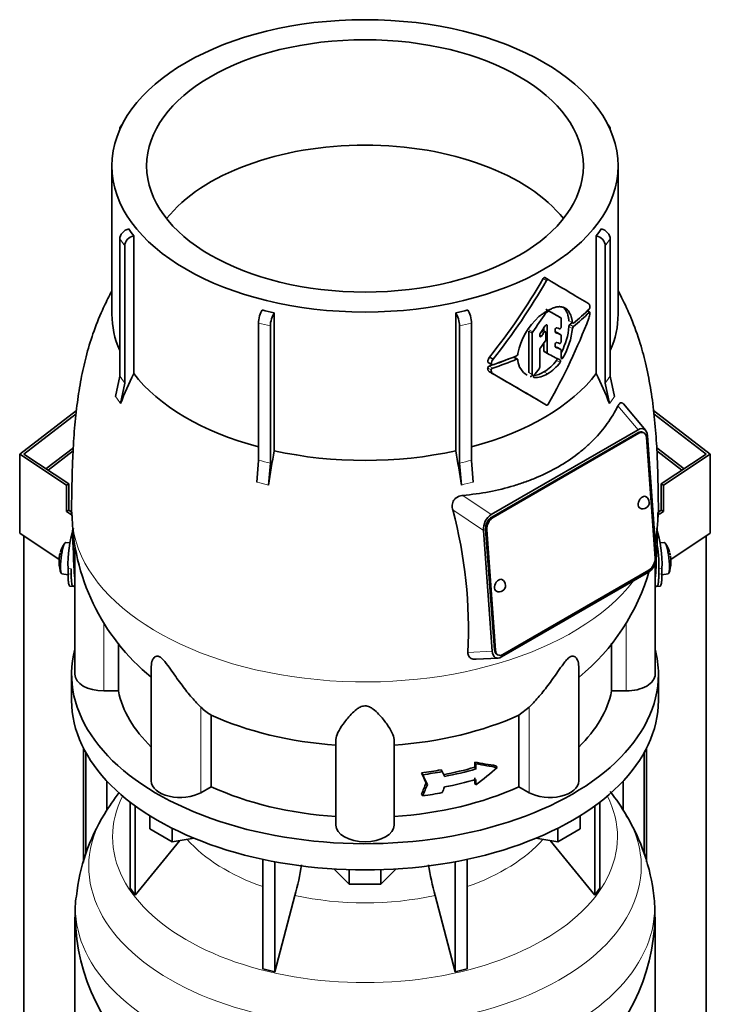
# Model space of a CAD drawing. Header units: millimetres. Extents: x 148 to 904, y -3991 to 2524.
# Tile 10 of 29: x 678 to 892, y -1583 to -1278. Entities that reach past the tile are written whole.
import ezdxf

# ---------------------------------------------------------------- set-up
doc = ezdxf.new("R2010")
doc.units = ezdxf.units.MM
for name, color, linetype in [('M5X8_UNI7687', 7, 'Continuous'), ('MID_134-19', 7, 'Continuous'), ('VSI134_DIFFUSORE', 7, 'Continuous'), ('VSI134_TERMINALE', 7, 'Continuous'), ('VSI134_TESTATA', 7, 'Continuous')]:
    doc.layers.add(name, color=color, linetype=linetype)

# ---------------------------------------------------------------- blocks, each defined once
blk = doc.blocks.new('SE4')
at = {"layer": 'M5X8_UNI7687', "color": 7, "linetype": 'Continuous', "lineweight": 35}
for p, q in [((693.73, -1440.12), (692.42, -1439.99)), ((878.05, -1439.99), (876.75, -1440.12)), ((691.22, -1449.78), (693.14, -1450.07)), ((877.33, -1450.07), (879.26, -1449.78))]:
    blk.add_line(p, q, dxfattribs=at)
for centre, radius, start, end in [((700.33, -1445.93), 10, 144.9873, 163.3043), ((870.14, -1445.93), 10, 16.6957, 35.0127), ((700.33, -1445.93), 10, 166.4722, 175.0433), ((870.14, -1445.93), 10, 11.8797, 13.5278), ((700.33, -1445.93), 10, 182.7249, 201.02), ((870.14, -1445.93), 10, 338.98, 357.2751), ((1246.24, -1389.38), 370.34, 188.5064, 188.6141)]:
    blk.add_arc(centre, radius, start, end, dxfattribs=at)
for centre, major_axis, ratio, start_param, end_param in [((691.82, -1444.89), (0.6, 4.89), 0.169759, 0.004788, 3.136805), ((878.65, -1444.89), (0.6, -4.89), 0.169759, 0.004788, 3.136805), ((700.35, -1445.84), (9.78, -2.08), 0.810411, 3.076577, 3.120069), ((870.12, -1445.84), (-9.78, -2.08), 0.810411, 3.163117, 3.206609), ((698.81, -1443.94), (-7.36, -5.62), 0.747167, 5.690056, 5.839748), ((700.32, -1446.06), (9.94, -1.06), 0.589949, 3.115062, 3.229621), ((870.15, -1446.06), (-9.94, -1.06), 0.589949, 3.053564, 3.168123), ((871.66, -1443.94), (7.36, -5.62), 0.747167, 0.443437, 0.593129)]:
    blk.add_ellipse(centre, major_axis=major_axis, ratio=ratio, start_param=start_param, end_param=end_param, dxfattribs=at)
at = {"layer": 'MID_134-19', "color": 7, "linetype": 'Continuous', "lineweight": 35}
for p, q in [((694.78, -1410.64), (686.28, -1417.15)), ((686.95, -1417.6), (694.72, -1411.65)), ((875.71, -1410.65), (884.2, -1417.15)), ((883.53, -1417.6), (875.75, -1411.64)), ((679.43, -1437.98), (679.43, -3700.02)), ((891.05, -3700.02), (891.05, -1437.98)), ((697.93, -1539.17), (697.93, -1503.83)), ((872.54, -1503.83), (872.54, -1539.03)), ((698.69, -1536.64), (698.69, -1505.24)), ((871.79, -1505.24), (871.79, -1536.68)), ((705.2, -1522.99), (705.2, -1514.01)), ((865.27, -1514.01), (865.27, -1523))]:
    blk.add_line(p, q, dxfattribs=at)
at = {"layer": 'VSI134_DIFFUSORE', "color": 7, "linetype": 'Continuous', "lineweight": 35}
for p, q in [((694.24, -1480.85), (694.24, -1489.01)), ((876.24, -1489.01), (876.24, -1480.85)), ((712.41, -1520.51), (712.41, -1547.19)), ((713.94, -1521.66), (713.94, -1549.32)), ((856.53, -1521.66), (856.53, -1549.32)), ((858.07, -1520.51), (858.07, -1547.19)), ((718.48, -1528.77), (718.48, -1524.72)), ((851.99, -1528.77), (851.99, -1524.72)), ((725.42, -1532.78), (718.48, -1528.77)), ((725.42, -1532.78), (725.42, -1528.61)), ((845.05, -1532.78), (845.05, -1528.61)), ((851.99, -1528.77), (845.05, -1532.78)), ((732.25, -1531.72), (725.42, -1532.78)), ((845.05, -1532.78), (838.23, -1531.72)), ((713.94, -1549.32), (727.8, -1532.41)), ((842.67, -1532.41), (856.53, -1549.32)), ((753.54, -1538.26), (753.54, -1572.19)), ((816.93, -1538.26), (816.93, -1572.19)), ((757.24, -1539), (757.24, -1573.07)), ((780.33, -1545.91), (775.68, -1541.26)), ((780.33, -1545.91), (780.33, -1541.47)), ((794.8, -1541.26), (790.15, -1545.91)), ((790.15, -1545.91), (790.15, -1541.47)), ((813.24, -1539), (813.24, -1573.07)), ((712.41, -1547.19), (713.94, -1549.32)), ((790.15, -1545.91), (780.33, -1545.91)), ((856.53, -1549.32), (858.07, -1547.19)), ((757.24, -1573.07), (763.51, -1549.45)), ((806.96, -1549.45), (813.24, -1573.07)), ((695.24, -1556.18), (695.24, -1599.24)), ((875.24, -1599.24), (875.24, -1556.18)), ((753.54, -1572.19), (757.24, -1573.07)), ((813.24, -1573.07), (816.93, -1572.19))]:
    blk.add_line(p, q, dxfattribs=at)
for centre, radius, start, end in [((762.49, -1558.41), 67.35, 142.6039, 149.502), ((806.76, -1559.6), 69.06, 30.4447, 37.8189), ((754.25, -1555.53), 58.81, 147.8813, 174.2643), ((813.09, -1556.81), 62.18, 6.6488, 31.192), ((673.67, -1525.14), 93.08, 344.857, 350.8457), ((895.49, -1525.35), 91.75, 189.1652, 195.2315), ((720.26, -1554.27), 24.95, 169.2731, 184.4334), ((837.06, -1554.8), 38.09, 357.9068, 7.8195), ((756.49, -1555.18), 61.12, 180.9494, 231.9463), ((813.96, -1555.11), 61.18, 308.0505, 358.9874)]:
    blk.add_arc(centre, radius, start, end, dxfattribs=at)
for centre, major_axis, start_param, end_param in [((785.24, -1480.85), (91, 0), 2.993207, 6.283185), ((785.24, -1480.85), (91, 0), 0, 0.148386), ((785.24, -1489.01), (-91, 0), 0, 3.141593)]:
    blk.add_ellipse(centre, major_axis=major_axis, ratio=0.57735, start_param=start_param, end_param=end_param, dxfattribs=at)
at = {"layer": 'VSI134_DIFFUSORE', "color": 4, "linetype": 'Continuous', "lineweight": 9}
for centre, major_axis, start_param, end_param in [((785.24, -1531.27), (-78.3, 0), 0, 3.425204), ((785.24, -1531.27), (-78.3, 0), 5.999574, 6.283185), ((785.24, -1540.46), (85.67, 0), 2.809493, 6.283185), ((785.24, -1540.46), (85.67, 0), 0, 0.327073), ((785.24, -1516.16), (-61.63, 0), 0.463231, 1.030574), ((785.24, -1516.16), (61.63, 0), 5.252612, 5.819954), ((785.24, -1553.22), (-89.83, 0), 0, 3.209836), ((785.24, -1553.22), (-89.83, 0), 6.215046, 6.283185), ((785.24, -1516.16), (-61.63, 0), 1.210556, 1.931037)]:
    blk.add_ellipse(centre, major_axis=major_axis, ratio=0.57735, start_param=start_param, end_param=end_param, dxfattribs=at)
at = {"layer": 'VSI134_TERMINALE', "color": 7, "linetype": 'Continuous', "lineweight": 35}
for p, q in [((678.14, -1412.63), (695.75, -1399.14)), ((695.64, -1400.18), (679.43, -1412.6)), ((874.73, -1399.14), (892.33, -1412.63)), ((891.05, -1412.6), (874.87, -1400.21)), ((692.67, -1422.28), (678.14, -1412.63)), ((678.14, -1437.12), (678.14, -1412.63)), ((679.43, -1412.6), (693.38, -1421.87)), ((877.1, -1421.87), (891.05, -1412.6)), ((892.33, -1412.63), (877.81, -1422.28)), ((892.33, -1437.12), (892.33, -1412.63)), ((692.67, -1422.28), (693.38, -1421.87)), ((692.67, -1422.28), (692.67, -1430.44)), ((693.38, -1421.87), (693.38, -1430.03)), ((877.1, -1421.87), (877.1, -1430.03)), ((877.1, -1421.87), (877.81, -1422.28)), ((877.81, -1422.28), (877.81, -1430.44)), ((692.67, -1430.44), (693.38, -1430.03)), ((694.17, -1431.44), (692.67, -1430.44)), ((694.24, -1430.61), (693.38, -1430.03)), ((876.23, -1430.61), (877.1, -1430.03)), ((876.56, -1431.27), (877.81, -1430.44)), ((877.1, -1430.03), (877.81, -1430.44)), ((690.36, -1445.24), (678.14, -1437.12)), ((892.33, -1437.12), (880.11, -1445.24)), ((693.14, -1449.72), (693.14, -1448.08)), ((694.13, -1449.8), (694.13, -1448.16)), ((876.35, -1449.8), (876.35, -1448.16)), ((877.34, -1449.72), (877.34, -1448.08)), ((693.74, -1453.55), (694.73, -1453.63)), ((875.74, -1453.63), (876.73, -1453.55))]:
    blk.add_line(p, q, dxfattribs=at)
at = {"layer": 'VSI134_TERMINALE', "color": 4, "linetype": 'Continuous', "lineweight": 9}
for p, q in [((693.14, -1448.08), (694.13, -1448.16)), ((694.13, -1449.8), (693.14, -1449.72)), ((876.35, -1448.16), (877.34, -1448.08)), ((877.34, -1449.72), (876.35, -1449.8))]:
    blk.add_line(p, q, dxfattribs=at)
at = {"layer": 'VSI134_TERMINALE', "color": 7, "linetype": 'Continuous', "lineweight": 35}
for centre, radius, start, end in [((730.18, -1446.74), 37.07, 162.5529, 182.0785), ((838.73, -1446.95), 38.63, 358.3189, 17.0497), ((839.47, -1446.81), 36.9, 357.8966, 10.8333)]:
    blk.add_arc(centre, radius, start, end, dxfattribs=at)
for points, knots in [([(693.74, -1453.55), (693.66, -1453.54), (693.6, -1453.5), (693.47, -1453.31), (693.41, -1453.15), (693.34, -1452.83), (693.31, -1452.71), (693.27, -1452.45), (693.23, -1452.16), (693.2, -1451.82), (693.18, -1451.46), (693.17, -1451.26), (693.15, -1450.65), (693.14, -1450.2), (693.14, -1449.72)], [0.3962895, 0.3962895, 0.3962895, 0.3962895, 0.5, 0.5, 0.625, 0.625, 0.6875, 0.6875, 0.75, 0.8125, 0.8125, 0.875, 0.875, 1, 1, 1, 1]), ([(694.13, -1449.8), (694.13, -1450.28), (694.14, -1450.73), (694.16, -1451.33), (694.17, -1451.53), (694.19, -1451.89), (694.21, -1452.06), (694.26, -1452.54), (694.3, -1452.8), (694.4, -1453.23), (694.46, -1453.39), (694.6, -1453.59), (694.68, -1453.64), (694.81, -1453.62), (694.86, -1453.6), (694.96, -1453.53), (695.06, -1453.44), (695.17, -1453.29), (695.22, -1453.21)], [0, 0, 0, 0, 0.125, 0.125, 0.1875, 0.1875, 0.25, 0.25, 0.375, 0.375, 0.5, 0.5, 0.625, 0.625, 0.6875, 0.6875, 0.75, 0.8096651, 0.8096651, 0.8096651, 0.8096651]), ([(875.25, -1453.2), (875.3, -1453.29), (875.36, -1453.36), (875.52, -1453.55), (875.62, -1453.62), (875.79, -1453.64), (875.87, -1453.59), (876.01, -1453.39), (876.07, -1453.23), (876.15, -1452.91), (876.17, -1452.79), (876.21, -1452.53), (876.25, -1452.24), (876.28, -1451.9), (876.3, -1451.54), (876.32, -1451.34), (876.34, -1450.73), (876.35, -1450.28), (876.35, -1449.8)], [0.189779, 0.189779, 0.189779, 0.189779, 0.25, 0.25, 0.375, 0.375, 0.5, 0.5, 0.625, 0.625, 0.6875, 0.6875, 0.75, 0.8125, 0.8125, 0.875, 0.875, 1, 1, 1, 1]), ([(877.34, -1449.72), (877.34, -1450.2), (877.33, -1450.65), (877.31, -1451.25), (877.3, -1451.45), (877.27, -1451.81), (877.26, -1451.98), (877.21, -1452.46), (877.17, -1452.72), (877.06, -1453.15), (877, -1453.31), (876.88, -1453.5), (876.81, -1453.54), (876.74, -1453.55)], [0, 0, 0, 0, 0.125, 0.125, 0.1875, 0.1875, 0.25, 0.25, 0.375, 0.375, 0.5, 0.5, 0.6059848, 0.6059848, 0.6059848, 0.6059848])]:
    blk.add_open_spline(points, degree=3, knots=knots, dxfattribs=at)
at = {"layer": 'VSI134_TESTATA', "color": 7, "linetype": 'Continuous', "lineweight": 35}
for p, q in [((709.18, -1312.04), (709.18, -1312.05)), ((710.12, -1310.1), (709.51, -1310.95)), ((860.97, -1310.95), (860.36, -1310.1)), ((861.3, -1312.05), (861.3, -1312.04)), ((706.74, -1323.26), (706.74, -1369.27)), ((863.74, -1369.27), (863.74, -1323.26)), ((709.18, -1388.47), (709.18, -1345.92)), ((713.5, -1344.93), (713.5, -1387.67)), ((856.97, -1387.67), (856.97, -1344.93)), ((861.3, -1345.92), (861.3, -1388.47)), ((710.71, -1348.05), (710.71, -1390.6)), ((859.77, -1390.6), (859.77, -1348.05)), ((842.06, -1358.52), (841, -1357.91)), ((757.05, -1368.83), (757.05, -1411.57)), ((813.42, -1411.57), (813.42, -1368.83)), ((846.01, -1370.38), (844.94, -1369.77)), ((854.93, -1368.64), (854.19, -1368.21)), ((752.2, -1414.56), (752.2, -1372.01)), ((755.9, -1372.89), (755.9, -1415.44)), ((814.58, -1415.44), (814.58, -1372.89)), ((818.27, -1372.01), (818.27, -1414.56)), ((840.66, -1373.53), (840.66, -1374.43)), ((841.72, -1381.2), (841.72, -1372.79)), ((846.1, -1373.1), (846.1, -1370.61)), ((836.04, -1374.49), (836.04, -1387.35)), ((837.1, -1387.96), (837.1, -1375.1)), ((839.41, -1376.02), (839.41, -1375.6)), ((841.21, -1374.74), (840.24, -1374.18)), ((841.31, -1377.08), (841.31, -1374.97)), ((844.21, -1374.68), (844.21, -1374.1)), ((846.01, -1375.62), (844.94, -1375.01)), ((846.1, -1377.66), (846.1, -1375.85)), ((840.66, -1378.22), (840.66, -1380.58)), ((844.21, -1379.21), (844.21, -1378.64)), ((846.01, -1380.2), (844.94, -1379.58)), ((823.88, -1382.52), (824.98, -1383.15)), ((832.55, -1383.2), (831.48, -1382.58)), ((832.68, -1381.41), (832.67, -1381.59)), ((839.41, -1385.74), (839.41, -1380.2)), ((840.77, -1380.81), (841.83, -1381.42)), ((846.1, -1382.8), (846.1, -1380.42)), ((823.45, -1384.25), (824.55, -1384.89)), ((832.67, -1383.41), (832.68, -1383.59)), ((707.88, -1394.8), (709.18, -1388.47)), ((823.9, -1387.13), (825, -1387.76)), ((861.3, -1388.47), (862.6, -1394.8)), ((710.71, -1390.6), (709.41, -1396.94)), ((861.07, -1396.94), (859.77, -1390.6)), ((872.29, -1405.29), (865.39, -1397.08)), ((824.41, -1431.35), (869.92, -1405.08)), ((869.85, -1405.99), (824.6, -1432.12)), ((870.2, -1406.16), (824.95, -1432.29)), ((871.68, -1406), (871.33, -1405.83)), ((872.87, -1406.92), (875.58, -1444.27)), ((875.22, -1444.84), (872.51, -1407.48)), ((751.66, -1421.33), (752.2, -1414.56)), ((755.9, -1415.44), (755.36, -1422.22)), ((815.12, -1422.22), (814.58, -1415.44)), ((818.27, -1414.56), (818.81, -1421.33)), ((824.67, -1473.66), (821.95, -1436.31)), ((822.66, -1435.89), (825.37, -1473.25)), ((823.01, -1436.06), (825.72, -1473.41)), ((695.24, -1441.71), (695.24, -1480.85)), ((875.24, -1480.85), (875.24, -1446.51)), ((873.12, -1449.23), (827.61, -1475.5)), ((828.03, -1474.74), (873.29, -1448.61)), ((708.77, -1486.04), (708.77, -1471.28)), ((861.71, -1471.2), (861.71, -1486.04)), ((819.71, -1476.23), (826.54, -1475.85)), ((826.2, -1474.73), (826.56, -1474.9)), ((718.96, -1478.45), (718.96, -1513.91)), ((851.51, -1513.91), (851.51, -1478.48)), ((708.77, -1486.04), (704.24, -1486.04)), ((866.24, -1486.04), (861.71, -1486.04)), ((836.15, -1491.08), (832.95, -1493.54)), ((737.53, -1515.74), (737.53, -1493.54)), ((832.95, -1493.54), (832.95, -1515.74)), ((776.24, -1527.61), (776.24, -1501.1)), ((794.24, -1527.61), (794.24, -1501.1)), ((808.83, -1510.51), (809.22, -1511.04)), ((819.26, -1509.7), (819.26, -1508.07)), ((819.26, -1508.07), (819.65, -1508.61)), ((819.26, -1509.7), (819.65, -1510.24)), ((819.65, -1508.61), (819.65, -1510.24)), ((825.86, -1509.22), (826.25, -1509.76)), ((802.77, -1511.48), (803.15, -1512.02)), ((819.26, -1514.6), (819.26, -1512.97)), ((819.65, -1513.5), (819.65, -1515.14)), ((737.53, -1515.74), (734.33, -1517.59)), ((804.2, -1514.54), (804.58, -1515.08)), ((819.26, -1514.6), (819.65, -1515.14)), ((836.15, -1517.59), (832.95, -1515.74)), ((802.77, -1518.01), (803.15, -1518.55))]:
    blk.add_line(p, q, dxfattribs=at)
at = {"layer": 'VSI134_TESTATA', "color": 4, "linetype": 'Continuous', "lineweight": 9}
for p, q in [((710.71, -1348.05), (709.18, -1345.92)), ((861.3, -1345.92), (859.77, -1348.05)), ((841.55, -1358.81), (840.49, -1358.2)), ((846.01, -1370.38), (844.94, -1369.77)), ((854.74, -1368.7), (854.08, -1368.32)), ((755.9, -1372.89), (752.2, -1372.01)), ((818.27, -1372.01), (814.58, -1372.89)), ((841.37, -1372.58), (841.72, -1372.79)), ((849.55, -1371.9), (848.48, -1371.28)), ((849.55, -1373.65), (848.48, -1373.03)), ((849.85, -1373.06), (848.78, -1372.44)), ((837.1, -1375.1), (836.04, -1374.49)), ((837.24, -1374.72), (836.18, -1374.11)), ((839.41, -1375.68), (840, -1376.02)), ((840.73, -1374.97), (839.99, -1374.55)), ((845.99, -1375.61), (844.93, -1375)), ((845.99, -1380.19), (844.93, -1379.58)), ((832.26, -1383.2), (831.2, -1382.59)), ((841.72, -1381.2), (840.66, -1380.58)), ((846.1, -1382.46), (846.63, -1382.76)), ((824.42, -1384.6), (823.32, -1383.96)), ((824.84, -1385.96), (823.73, -1385.33)), ((844.66, -1383.55), (845.72, -1384.16)), ((824.38, -1386.53), (823.28, -1385.89)), ((836.04, -1387.35), (837.1, -1387.96)), ((837.52, -1388.79), (837.64, -1388.86)), ((840.75, -1387.13), (841.81, -1387.74)), ((708.26, -1395.29), (707.88, -1394.8)), ((861.45, -1396.37), (862.6, -1394.8)), ((708.26, -1395.29), (709.41, -1396.94)), ((861.45, -1396.37), (861.07, -1396.94)), ((863.69, -1397.67), (869.92, -1405.08)), ((870.2, -1406.16), (869.85, -1405.99)), ((752.58, -1421.51), (751.66, -1421.33)), ((752.58, -1421.51), (755.36, -1422.22)), ((816.03, -1421.96), (815.12, -1422.22)), ((816.03, -1421.96), (818.81, -1421.33)), ((824.41, -1431.35), (815.6, -1425.43)), ((821.95, -1436.31), (812.47, -1429.94)), ((824.95, -1432.29), (824.6, -1432.12)), ((823.01, -1436.06), (822.66, -1435.89)), ((695.17, -1450.71), (695.24, -1450.72)), ((875.24, -1450.72), (875.3, -1450.71)), ((704.24, -1486.04), (704.24, -1464.87)), ((866.24, -1486.04), (866.24, -1464.83)), ((817.15, -1474.08), (824.67, -1473.66)), ((825.72, -1473.41), (825.37, -1473.25)), ((734.33, -1517.59), (734.33, -1491.08)), ((836.15, -1517.59), (836.15, -1491.08))]:
    blk.add_line(p, q, dxfattribs=at)
at = {"layer": 'VSI134_TESTATA', "color": 7, "linetype": 'Continuous', "lineweight": 35}
for centre, radius, start, end in [((744.13, -1321.34), 38.66, 213.7109, 217.6034), ((826.35, -1321.34), 38.66, 322.3966, 326.2891), ((674.04, -1262.33), 192.09, 321.2685, 330.0618), ((671.88, -1261.11), 195.79, 321.4403, 330.0659), ((854.55, -1366.18), 0.189, 48.4238, 58.9517), ((853.94, -1366.97), 1.05, 319.4362, 2.2381), ((782.62, -1253.76), 117.87, 255.627, 257.474), ((787.86, -1253.76), 117.87, 282.526, 284.373), ((852.66, -1385.25), 20.34, 131.4374, 169.1268), ((841.86, -1369.3), 0.701, 121.3426, 147.4783), ((842.25, -1368.55), 0.25, 66.4547, 125.8549), ((849.15, -1368.49), 5.86, 340.0202, 355.9303), ((826.67, -1371.07), 21.91, 333.0686, 354.8481), ((849.41, -1373.13), 0.93, 132.5622, 174.2913), ((850.48, -1373.75), 0.927, 132.3786, 174.2656), ((837.78, -1375.13), 0.685, 142.728, 177.4247), ((840.12, -1375.63), 0.71, 144.7473, 177.5843), ((827.79, -1371.68), 21.85, 329.5363, 354.8235), ((840.57, -1377.05), 0.742, 324.5379, 357.5626), ((826.05, -1384.19), 2.74, 142.4032, 175.1746), ((831.97, -1381.51), 0.701, 294.3064, 353.4391), ((840.13, -1380.23), 0.719, 143.3889, 177.4377), ((823.93, -1385.95), 0.65, 107.3621, 174.8958), ((827.19, -1384.83), 2.77, 142.6885, 175.0994), ((838.4, -1383.18), 5.74, 184.0787, 240.0861), ((838.68, -1385.7), 0.729, 320.6246, 357.2202), ((834.42, -1376.28), 12.56, 300.2581, 324.6507), ((835.47, -1376.88), 12.58, 300.2436, 324.5986), ((910.89, -1480.46), 218.11, 154.8225, 157.4837), ((825.03, -1386.59), 0.652, 107.6582, 174.966), ((-298.35, -3331.37), 2244.89, 59.51557, 59.98786), ((-298.87, -3334.7), 2248.03, 59.51593, 60.00441), ((836.95, -1381.28), 6.98, 274.5485, 302.9777), ((838.02, -1381.95), 6.92, 266.8484, 303.1454), ((659.59, -1480.46), 218.11, 22.5163, 25.1775), ((1383.57, -1516.82), 635.3, 170.4635, 171.43609), ((186.9, -1516.82), 635.3, 8.56391, 9.5365), ((871.39, -1427.59), 2, 244.5303, 0), ((871.39, -1427.59), 2, 0, 64.5303), ((761.17, -1430.01), 66.82, 180.562, 230.7675), ((672.42, -1467.09), 144.9, 357.233, 14.8561), ((809.17, -1430.04), 66.93, 350.858, 359.4384), ((809.17, -1430.04), 66.93, 309.3829, 343.9839), ((826.84, -1453.31), 2, 0, 64.5303), ((826.84, -1453.31), 2, 244.5303, 0), ((745.98, -1479.26), 16.6, 225.4083, 239.3884)]:
    blk.add_arc(centre, radius, start, end, dxfattribs=at)
at = {"layer": 'VSI134_TESTATA', "color": 4, "linetype": 'Continuous', "lineweight": 9}
for centre, radius, start, end in [((680.4, -1410.73), 36.39, 33.5892, 37.725), ((890.08, -1410.73), 36.39, 142.275, 146.4108), ((743.43, -1459.4), 45.69, 74.1676, 78.9335), ((827.04, -1459.4), 45.69, 101.0665, 105.8324)]:
    blk.add_arc(centre, radius, start, end, dxfattribs=at)
at = {"layer": 'VSI134_TESTATA', "color": 7, "linetype": 'Continuous', "lineweight": 35}
for major_axis in [(78.5, 0), (67.74, 0)]:
    blk.add_ellipse((785.24, -1323.26), major_axis=major_axis, ratio=0.57735, dxfattribs=at)
for centre, major_axis, ratio, start_param, end_param in [((711.95, -1312.7), (2.44, -1.75), 0.754344, 2.912261, 3.637652), ((858.53, -1312.7), (-2.44, -1.75), 0.754344, 2.645534, 3.370925), ((785.24, -1355.92), (67.74, 0), 0.57735, 0.430765, 2.710827), ((711.95, -1345.26), (-2.44, -1.75), 0.754344, 4.207836, 5.787126), ((858.53, -1345.26), (-2.44, 1.75), 0.754344, 3.637652, 5.216942), ((713.48, -1347.39), (2.44, 1.75), 0.754344, 1.066243, 2.645534), ((857, -1347.39), (2.44, -1.75), 0.754344, 0.496059, 2.075349), ((785.24, -1325.71), (80, -46.83), 0.005973, 0.523921, 0.784455), ((785.24, -1369.27), (78.5, 0), 0.57735, 3.141593, 3.391494), ((753.35, -1370.41), (-0.7, -2.92), 0.31246, 3.786362, 5.365653), ((757.04, -1371.29), (0.7, 2.92), 0.31246, 0.64477, 2.22406), ((813.43, -1371.29), (0.7, -2.92), 0.31246, 0.917533, 2.496823), ((817.13, -1370.41), (-0.7, 2.92), 0.31246, 4.059125, 5.638416), ((785.24, -1335.44), (-59.79, -84.34), 0.630164, 1.551795, 1.620079), ((785.24, -1335.35), (78.5, -44.84), 0.004672, -0.772853, -0.703933), ((785.24, -1335.86), (80, 0), 0.57735, -0.790935, -0.780102), ((785.24, -1364.9), (56.38, 99), 0.573353, 4.713426, 4.974273), ((785.24, -1335.35), (80, -45.69), 0.004672, -0.773039, -0.705414), ((785.24, -1344.79), (80, 0), 0.57735, -0.630598, -0.518021), ((785.24, -1345.82), (80, -0.05), 0.576906, -0.63021, -0.517581), ((785.24, -1369.27), (-78.5, 0), 0.57735, 2.891692, 3.141593), ((744.44, -1315.56), (84.79, 108.49), 0.813815, 4.796406, 4.817449), ((742.36, -1314.75), (124.46, -65.52), 0.055137, -0.576041, -0.56471), ((785.24, -1345.82), (78.5, -0.05), 0.576906, -0.627228, -0.607942), ((749.81, -1320.28), (86.01, 97.61), 0.811036, -1.433588, -1.423742), ((743.12, -1316.86), (122.16, -64.34), 0.054855, -0.567828, -0.557381), ((742.31, -1316.38), (124.51, -65.57), 0.054855, -0.582253, -0.558494), ((750.64, -1323.91), (86.16, 95.92), 0.810489, -1.432045, -1.409969), ((741.33, -1320.3), (124.01, -66.26), 0.046433, -0.567944, -0.557578), ((740.48, -1319.81), (126.4, -67.54), 0.046433, -0.582298, -0.558682), ((740.89, -1318.4), (125.98, -67.1), 0.048322, -0.576058, -0.564869), ((785.24, -1344.78), (80, 0), 0.57735, -1.05245, -0.942461), ((785.24, -1348.75), (79.99, -43.94), 0.021828, -0.772923, -0.700364), ((785.24, -1345.83), (78.5, 0), 0.57735, -1.058237, -0.967486), ((785.24, -1345.83), (80, 0), 0.57735, -1.052994, -0.942461), ((785.24, -1369.27), (-78.5, 0), 0.57735, 0.41818, 1.136418), ((785.24, -1369.27), (78.5, 0), 0.57735, 5.146767, 5.865006), ((760.39, -1335.83), (87.22, 75.16), 0.800393, -1.357861, -1.335212), ((870.04, -1408.54), (-1.29, -2.71), 0.625473, 3.141593, 3.879379), ((870.01, -1408.79), (-1.7, -3.94), 0.585917, 2.297572, 3.808941), ((870.39, -1408.71), (-1.29, -2.71), 0.625473, 2.308583, 3.879379), ((785.24, -1369.27), (-78.5, 0), 0.57735, 1.203578, 1.938015), ((871.39, -1427.59), (0.86, 1.81), 0.625473, 0, 3.141593), ((824.84, -1434.87), (-1.52, -3.76), 0.658311, 3.841252, 5.352621), ((824.78, -1434.67), (1.29, 2.71), 0.625473, 0.737787, 2.308583), ((825.13, -1434.83), (1.29, 2.71), 0.625473, 0.737787, 2.308583), ((785.24, -1476.49), (-27.25, 225.93), 0.384309, 1.345222, 1.410262), ((785.24, -1476.49), (27.25, 225.93), 0.384309, -1.410262, -1.347794), ((872.69, -1445.71), (1.52, 3.76), 0.658311, 3.841252, 5.35262), ((873.1, -1446.06), (-1.29, -2.71), 0.625473, 0.737787, 2.308583), ((826.84, -1453.31), (0.86, 1.81), 0.625473, 0, 3.141593), ((827.52, -1471.79), (1.7, 3.94), 0.585917, 2.297573, 3.808941), ((827.49, -1472.02), (1.29, 2.71), 0.625473, 2.308583, 3.141593), ((827.85, -1472.19), (1.29, 2.71), 0.625473, 2.308583, 3.879379), ((704.24, -1480.85), (9, 0), 0.57735, 3.141593, 4.712389), ((866.24, -1480.85), (-9, 0), 0.57735, 1.570796, 3.141593), ((785.24, -1480.85), (-77, 0), 0.57735, 0.117151, 0.534109), ((785.24, -1480.85), (77, 0), 0.57735, 5.749077, 6.166034), ((785.24, -1458.65), (-77, 0), 0.57735, 0.902549, 1.453645), ((785.24, -1458.65), (77, 0), 0.57735, 4.82954, 5.380636), ((785.24, -1468.19), (77, 0), 0.57735, -1.341157, -1.259355), ((785.24, -1469.82), (77, 0), 0.57735, -1.249874, -1.113116), ((785.24, -1469.82), (78, 0), 0.57735, -1.248952, -1.113951), ((785.24, -1466.01), (76.01, -35.64), 0.345529, -0.95251, -0.854431), ((785.24, -1466.01), (77, -36.1), 0.345529, -0.953344, -0.85654), ((785.24, -1476.9), (72.18, 51.03), 0.579238, 4.780548, 4.877352), ((727.96, -1513.91), (9, 0), 0.57735, 3.141593, 5.497787), ((570.38, -1196.57), (312, -556.34), 0.096151, 0.909542, 0.916225), ((785.24, -1468.19), (78, 0), 0.57735, -1.339048, -1.258311), ((567.4, -1192.42), (316.31, -564.02), 0.096151, 0.908896, 0.915487), ((561.84, -1170.8), (323.67, -577.15), 0.09615, 0.884303, 0.887521), ((785.24, -1473.09), (78, 0), 0.57735, -1.248952, -1.113951), ((842.51, -1513.91), (-9, 0), 0.57735, 0.785398, 3.141593), ((785.24, -1480.85), (-77, 0), 0.57735, 0.902549, 1.453645), ((785.24, -1480.85), (77, 0), 0.57735, 4.82954, 5.380636), ((570.38, -1148.12), (-52.46, -635.69), 0.491081, 0.99085, 0.997533), ((567.4, -1143.94), (-53.18, -644.47), 0.491081, 0.991587, 0.998179), ((561.8, -1149.38), (-54.41, -659.53), 0.49109, 1.019542, 1.02276), ((785.24, -1474.72), (78, 0), 0.57735, -1.339048, -1.258311), ((785.24, -1527.61), (9, 0), 0.57735, 3.141593, 6.283185)]:
    blk.add_ellipse(centre, major_axis=major_axis, ratio=ratio, start_param=start_param, end_param=end_param, dxfattribs=at)
at = {"layer": 'VSI134_TESTATA', "color": 4, "linetype": 'Continuous', "lineweight": 9}
for start_param, end_param in [(-0.000075, 2.726381), (2.988518, 3.140869)]:
    blk.add_ellipse((785.24, -1430.7), major_axis=(-91, 0), ratio=0.57735, start_param=start_param, end_param=end_param, dxfattribs=at)
at = {"layer": 'VSI134_TESTATA', "color": 7, "linetype": 'Continuous', "lineweight": 35}
for points, knots in [([(840.49, -1358.2), (840.56, -1358.08), (840.65, -1357.99), (840.84, -1357.88), (840.93, -1357.87), (841, -1357.91)], [0, 0, 0, 0, 0.5, 0.5, 1, 1, 1, 1]), ([(842.06, -1358.52), (841.99, -1358.48), (841.9, -1358.49), (841.71, -1358.6), (841.62, -1358.7), (841.55, -1358.81)], [0, 0, 0, 0, 0.5, 0.5, 1, 1, 1, 1]), ([(706.73, -1362.02), (706.51, -1362.43), (705.49, -1364.37), (703.37, -1368.73), (700.81, -1375.11), (698.67, -1382.31), (697.09, -1389.46), (695.92, -1396.88), (695.09, -1404.82), (694.61, -1412.62), (694.38, -1420.1), (694.29, -1425.43), (694.23, -1429.46), (694.24, -1431.15), (694.24, -1431.45)], [0.1148702, 0.1148702, 0.1148702, 0.1148702, 0.1313488, 0.1931279, 0.286083, 0.3738179, 0.4574645, 0.5462265, 0.6450398, 0.7528325, 0.8481479, 0.9331927, 0.9897039, 1, 1, 1, 1]), ([(876.24, -1431.45), (876.23, -1429.72), (876.21, -1426.77), (876.12, -1422.23), (876, -1416.41), (875.68, -1409.14), (875.06, -1401.19), (874.02, -1393.07), (872.57, -1385.48), (870.59, -1377.92), (868.05, -1370.85), (865.56, -1365.48), (864.12, -1362.71), (863.75, -1362.03)], [0, 0, 0, 0, 0.0596779, 0.1183632, 0.1962465, 0.2937128, 0.3996731, 0.4987151, 0.5922013, 0.6764257, 0.7741884, 0.8571948, 0.884886, 0.884886, 0.884886, 0.884886]), ([(846.16, -1366.97), (846.11, -1366.96), (846.01, -1366.94), (845.85, -1366.92), (845.7, -1366.91), (845.55, -1366.9), (845.39, -1366.91), (845.24, -1366.91), (845.08, -1366.93), (844.93, -1366.95), (844.77, -1366.98), (844.62, -1367.01), (844.47, -1367.04), (844.32, -1367.08), (844.17, -1367.12), (844.03, -1367.17), (843.89, -1367.22), (843.74, -1367.27), (843.6, -1367.32), (843.47, -1367.37), (843.22, -1367.47), (842.84, -1367.64), (842.34, -1367.89), (841.83, -1368.18), (841.31, -1368.49), (840.78, -1368.83), (840.25, -1369.19), (839.72, -1369.58), (839.37, -1369.86), (839.19, -1369.99)], [0, 0, 0, 0, 0.027225, 0.053963, 0.080229, 0.106036, 0.131393, 0.156305, 0.180776, 0.20481, 0.228406, 0.251563, 0.274281, 0.296556, 0.318385, 0.339764, 0.36069, 0.381158, 0.401163, 0.420702, 0.439769, 0.508178, 0.577363, 0.647201, 0.717542, 0.788205, 0.858988, 0.929667, 1, 1, 1, 1]), ([(849.55, -1371.9), (849.54, -1371.8), (849.52, -1371.6), (849.48, -1371.31), (849.44, -1371.03), (849.39, -1370.76), (849.33, -1370.48), (849.26, -1370.22), (849.13, -1369.78), (848.9, -1369.17), (848.53, -1368.51), (848.07, -1367.94), (847.62, -1367.56), (847.2, -1367.31), (846.87, -1367.17), (846.53, -1367.05), (846.28, -1367), (846.16, -1366.97)], [0, 0, 0, 0, 0.036046, 0.07226, 0.108651, 0.145226, 0.181995, 0.21897, 0.256164, 0.374824, 0.50166, 0.611779, 0.746751, 0.808863, 0.871706, 0.935274, 1, 1, 1, 1]), ([(846.79, -1367.15), (846.87, -1367.22), (847.11, -1367.45), (847.48, -1367.92), (847.85, -1368.6), (848.1, -1369.27), (848.25, -1369.85), (848.35, -1370.31), (848.43, -1370.78), (848.46, -1371.11), (848.48, -1371.28)], [0.3320997, 0.3320997, 0.3320997, 0.3320997, 0.389092, 0.5058891, 0.633698, 0.7533976, 0.8158474, 0.8777312, 0.9391014, 1, 1, 1, 1]), ([(854.67, -1366.04), (854.69, -1366.06), (854.72, -1366.09), (854.76, -1366.14), (854.8, -1366.21), (854.84, -1366.27), (854.87, -1366.35), (854.9, -1366.43), (854.92, -1366.52), (854.95, -1366.62), (854.97, -1366.72), (854.98, -1366.82), (854.99, -1366.9), (854.99, -1366.93)], [0, 0, 0, 0, 0.08878, 0.177923, 0.267524, 0.357639, 0.448281, 0.53943, 0.631034, 0.723011, 0.815254, 0.907634, 1, 1, 1, 1]), ([(855, -1368.91), (855.01, -1368.78), (854.98, -1368.68), (854.89, -1368.61), (854.82, -1368.63), (854.74, -1368.7)], [0, 0, 0, 0, 0.5, 0.5, 1, 1, 1, 1]), ([(841.14, -1372.81), (841.19, -1372.73), (841.25, -1372.66), (841.39, -1372.56), (841.46, -1372.54), (841.58, -1372.53), (841.63, -1372.55), (841.7, -1372.64), (841.72, -1372.71), (841.72, -1372.79)], [0, 0, 0, 0, 0.25, 0.25, 0.5, 0.5, 0.75, 0.75, 1, 1, 1, 1]), ([(844.21, -1374.1), (844.21, -1374.02), (844.23, -1373.93), (844.3, -1373.76), (844.35, -1373.67), (844.46, -1373.53), (844.53, -1373.48), (844.66, -1373.42), (844.72, -1373.42), (844.76, -1373.44)], [0, 0, 0, 0, 0.25, 0.25, 0.5, 0.5, 0.75, 0.75, 1, 1, 1, 1]), ([(845.56, -1373.77), (845.61, -1373.79), (845.67, -1373.79), (845.79, -1373.73), (845.86, -1373.67), (845.97, -1373.53), (846.02, -1373.45), (846.09, -1373.27), (846.1, -1373.18), (846.1, -1373.1)], [0, 0, 0, 0, 0.25, 0.25, 0.5, 0.5, 0.75, 0.75, 1, 1, 1, 1]), ([(849.55, -1371.9), (849.56, -1371.99), (849.6, -1372.05), (849.71, -1372.1), (849.78, -1372.08), (849.85, -1372.02)], [0, 0, 0, 0, 0.5, 0.5, 1, 1, 1, 1]), ([(840, -1376.02), (839.95, -1376.1), (839.88, -1376.16), (839.75, -1376.25), (839.68, -1376.28), (839.55, -1376.28), (839.5, -1376.25), (839.43, -1376.16), (839.41, -1376.1), (839.41, -1376.02)], [0, 0, 0, 0, 0.25, 0.25, 0.5, 0.5, 0.75, 0.75, 1, 1, 1, 1]), ([(841.31, -1374.97), (841.31, -1374.89), (841.29, -1374.83), (841.22, -1374.74), (841.17, -1374.71), (841.05, -1374.71), (840.98, -1374.74), (840.85, -1374.83), (840.78, -1374.9), (840.73, -1374.97)], [0, 0, 0, 0, 0.25, 0.25, 0.5, 0.5, 0.75, 0.75, 1, 1, 1, 1]), ([(844.21, -1378.64), (844.21, -1378.57), (844.23, -1378.48), (844.3, -1378.3), (844.35, -1378.22), (844.46, -1378.08), (844.53, -1378.02), (844.66, -1377.97), (844.72, -1377.96), (844.77, -1377.98)], [0, 0, 0, 0, 0.25, 0.25, 0.5, 0.5, 0.75, 0.75, 1, 1, 1, 1]), ([(845.56, -1378.33), (845.61, -1378.35), (845.66, -1378.35), (845.79, -1378.29), (845.85, -1378.23), (845.97, -1378.09), (846.02, -1378.01), (846.08, -1377.83), (846.1, -1377.74), (846.1, -1377.66)], [0, 0, 0, 0, 0.25, 0.25, 0.5, 0.5, 0.75, 0.75, 1, 1, 1, 1]), ([(831.19, -1382.58), (831.29, -1382.53), (831.39, -1382.53), (831.47, -1382.57), (831.47, -1382.57), (831.48, -1382.58)], [0, 0, 0, 0, 0.5, 0.5, 0.5191186, 0.5191186, 0.5191186, 0.5191186]), ([(846.63, -1382.76), (846.58, -1382.84), (846.52, -1382.91), (846.4, -1383.01), (846.34, -1383.04), (846.23, -1383.05), (846.18, -1383.03), (846.12, -1382.94), (846.1, -1382.88), (846.1, -1382.8)], [0, 0, 0, 0, 0.25, 0.25, 0.5, 0.5, 0.75, 0.75, 1, 1, 1, 1]), ([(823.45, -1384.25), (823.45, -1384.25), (823.44, -1384.25), (823.35, -1384.19), (823.31, -1384.08), (823.32, -1383.96)], [0.4706024, 0.4706024, 0.4706024, 0.4706024, 0.5, 0.5, 1, 1, 1, 1]), ([(824.42, -1384.6), (824.41, -1384.72), (824.45, -1384.82), (824.62, -1384.94), (824.75, -1384.95), (824.87, -1384.91)], [0, 0, 0, 0, 0.5, 0.5, 1, 1, 1, 1]), ([(832.67, -1383.41), (832.66, -1383.31), (832.62, -1383.23), (832.47, -1383.15), (832.37, -1383.15), (832.26, -1383.2)], [0, 0, 0, 0, 0.5, 0.5, 1, 1, 1, 1]), ([(844.66, -1383.55), (844.75, -1383.43), (844.81, -1383.27), (844.83, -1383.07), (844.82, -1383.01), (844.8, -1382.96)], [0, 0, 0, 0, 0.5, 0.5, 0.7486196, 0.7486196, 0.7486196, 0.7486196]), ([(845.78, -1383.48), (845.86, -1383.51), (845.89, -1383.62), (845.87, -1383.88), (845.81, -1384.04), (845.72, -1384.16)], [0, 0, 0, 0, 0.5, 0.5, 1, 1, 1, 1]), ([(823.28, -1385.89), (823.29, -1386.05), (823.29, -1386.31), (823.38, -1386.62), (823.51, -1386.83), (823.69, -1386.99), (823.82, -1387.08), (823.9, -1387.13)], [0, 0, 0, 0, 0.297831, 0.494663, 0.647573, 0.81148, 1, 1, 1, 1]), ([(825, -1387.76), (824.89, -1387.69), (824.7, -1387.56), (824.49, -1387.31), (824.4, -1386.96), (824.39, -1386.69), (824.38, -1386.53)], [0, 0, 0, 0, 0.268166, 0.496148, 0.696011, 1, 1, 1, 1]), ([(837.1, -1387.96), (837.1, -1388.04), (837.08, -1388.12), (837, -1388.29), (836.95, -1388.37), (836.82, -1388.5), (836.75, -1388.55), (836.6, -1388.6), (836.54, -1388.61), (836.48, -1388.59)], [0, 0, 0, 0, 0.25, 0.25, 0.5, 0.5, 0.75, 0.75, 1, 1, 1, 1]), ([(837.64, -1388.86), (837.53, -1388.85), (837.45, -1388.75), (837.45, -1388.48), (837.51, -1388.31), (837.62, -1388.18)], [0, 0, 0, 0, 0.5, 0.5, 1, 1, 1, 1]), ([(815.6, -1425.43), (818.4, -1425.17), (821.11, -1424.79), (826.38, -1423.78), (828.94, -1423.15), (832.67, -1422.03), (833.89, -1421.63), (835.7, -1420.97), (836.29, -1420.75), (837.48, -1420.28), (838.07, -1420.04), (840.96, -1418.81), (843.15, -1417.71), (847.29, -1415.33), (849.24, -1414.03), (851.98, -1411.93), (852.87, -1411.21), (854.57, -1409.71), (855.39, -1408.93), (857.73, -1406.54), (859.14, -1404.87), (861.64, -1401.39), (862.75, -1399.57), (863.69, -1397.67)], [0, 0, 0, 0, 0.125, 0.125, 0.25, 0.25, 0.3125, 0.3125, 0.34375, 0.34375, 0.375, 0.375, 0.5, 0.5, 0.625, 0.625, 0.6875, 0.6875, 0.75, 0.75, 0.875, 0.875, 1, 1, 1, 1]), ([(841.55, -1397.42), (841.62, -1397.45), (841.71, -1397.45), (841.9, -1397.34), (841.99, -1397.24), (842.06, -1397.12)], [0, 0, 0, 0, 0.5, 0.5, 1, 1, 1, 1]), ([(863.69, -1397.67), (863.78, -1397.49), (863.87, -1397.34), (864.07, -1397.06), (864.18, -1396.95), (864.41, -1396.77), (864.52, -1396.72), (864.77, -1396.68), (864.89, -1396.7), (865.08, -1396.79), (865.14, -1396.83), (865.26, -1396.93), (865.32, -1396.99), (865.38, -1397.06), (865.38, -1397.06), (865.38, -1397.06)], [0, 0, 0, 0, 0.125, 0.125, 0.25, 0.25, 0.375, 0.375, 0.5, 0.5, 0.5625, 0.5625, 0.625, 0.625, 0.6251488, 0.6251488, 0.6251488, 0.6251488]), ([(812.47, -1429.94), (812.4, -1429.69), (812.34, -1429.44), (812.28, -1428.93), (812.27, -1428.66), (812.32, -1428.13), (812.38, -1427.87), (812.56, -1427.36), (812.68, -1427.11), (812.92, -1426.78), (813.01, -1426.67), (813.2, -1426.47), (813.29, -1426.38), (813.5, -1426.2), (813.62, -1426.12), (813.85, -1425.97), (813.96, -1425.91), (814.32, -1425.73), (814.58, -1425.64), (815.09, -1425.5), (815.35, -1425.46), (815.6, -1425.43)], [0, 0, 0, 0, 0.125, 0.125, 0.25, 0.25, 0.375, 0.375, 0.5, 0.5, 0.5625, 0.5625, 0.625, 0.625, 0.6875, 0.6875, 0.75, 0.75, 0.875, 0.875, 1, 1, 1, 1]), ([(819.7, -1476.23), (819.5, -1476.25), (819.31, -1476.24), (818.88, -1476.2), (818.66, -1476.14), (818.25, -1475.99), (818.06, -1475.89), (817.73, -1475.63), (817.59, -1475.47), (817.36, -1475.13), (817.28, -1474.93), (817.17, -1474.52), (817.15, -1474.31), (817.15, -1474.08)], [0.271361, 0.271361, 0.271361, 0.271361, 0.375, 0.375, 0.5, 0.5, 0.625, 0.625, 0.75, 0.75, 0.875, 0.875, 1, 1, 1, 1]), ([(734.33, -1491.08), (733.47, -1490.24), (732.53, -1489.23), (730.55, -1486.95), (729.52, -1485.67), (727.45, -1482.92), (726.42, -1481.46), (724.78, -1479.11), (724.22, -1478.31), (723.31, -1477.12), (722.99, -1476.72), (722.29, -1475.98), (721.91, -1475.64), (721.19, -1475.25), (720.89, -1475.2), (720.4, -1475.28), (720.21, -1475.38), (719.72, -1475.77), (719.5, -1476.12), (719.07, -1477.09), (718.96, -1477.75), (718.96, -1478.42)], [0, 0, 0, 0, 0.125, 0.125, 0.25, 0.25, 0.375, 0.375, 0.4375, 0.4375, 0.46875, 0.46875, 0.5, 0.5, 0.53125, 0.53125, 0.5625, 0.5625, 0.625, 0.625, 0.7286685, 0.7286685, 0.7286685, 0.7286685]), ([(851.51, -1478.43), (851.52, -1477.75), (851.4, -1477.07), (850.95, -1476.08), (850.73, -1475.73), (850.22, -1475.36), (850.03, -1475.26), (849.52, -1475.21), (849.19, -1475.28), (848.46, -1475.72), (848.09, -1476.07), (847.4, -1476.82), (847.09, -1477.22), (846.19, -1478.41), (845.63, -1479.21), (844.01, -1481.52), (842.98, -1482.98), (840.91, -1485.73), (839.9, -1486.98), (837.95, -1489.23), (837, -1490.25), (836.15, -1491.08)], [0.269229, 0.269229, 0.269229, 0.269229, 0.375, 0.375, 0.4375, 0.4375, 0.46875, 0.46875, 0.5, 0.5, 0.53125, 0.53125, 0.5625, 0.5625, 0.625, 0.625, 0.75, 0.75, 0.875, 0.875, 1, 1, 1, 1]), ([(794.24, -1501.1), (794.24, -1500.47), (794, -1499.74), (793.21, -1498.12), (792.65, -1497.22), (791.27, -1495.3), (790.47, -1494.27), (788.95, -1492.68), (788.4, -1492.15), (787.4, -1491.41), (787.03, -1491.18), (786.18, -1490.81), (785.68, -1490.68), (784.66, -1490.7), (784.18, -1490.85), (783.35, -1491.24), (782.99, -1491.47), (782.01, -1492.21), (781.46, -1492.75), (779.97, -1494.31), (779.17, -1495.34), (777.8, -1497.26), (777.25, -1498.14), (776.47, -1499.74), (776.24, -1500.47), (776.24, -1501.1)], [0, 0, 0, 0, 0.125, 0.125, 0.25, 0.25, 0.375, 0.375, 0.4375, 0.4375, 0.46875, 0.46875, 0.5, 0.5, 0.53125, 0.53125, 0.5625, 0.5625, 0.625, 0.625, 0.75, 0.75, 0.875, 0.875, 1, 1, 1, 1])]:
    blk.add_open_spline(points, degree=3, knots=knots, dxfattribs=at)
for points in [[(846.1, -1370.61), (846.1, -1370.5), (846.07, -1370.42), (846.01, -1370.38)], [(848.57, -1371.45), (848.52, -1371.42), (848.49, -1371.36), (848.48, -1371.28)], [(844.32, -1374.91), (844.25, -1374.88), (844.21, -1374.79), (844.21, -1374.68)], [(844.93, -1375), (844.93, -1375), (844.94, -1375), (844.94, -1375.01)], [(846.1, -1375.85), (846.1, -1375.73), (846.06, -1375.64), (845.99, -1375.61)], [(844.32, -1379.45), (844.25, -1379.42), (844.21, -1379.33), (844.21, -1379.21)], [(840.77, -1380.82), (840.7, -1380.78), (840.66, -1380.69), (840.66, -1380.58)], [(841.72, -1381.2), (841.72, -1381.31), (841.76, -1381.39), (841.83, -1381.43)], [(846.1, -1380.42), (846.1, -1380.31), (846.06, -1380.22), (845.99, -1380.19)]]:
    blk.add_open_spline(points, degree=3, dxfattribs=at)

msp = doc.modelspace()

# ---------------------------------------------------------------- block references
msp.add_blockref('SE4', (0, 0))

doc.saveas('drawing.dxf')
